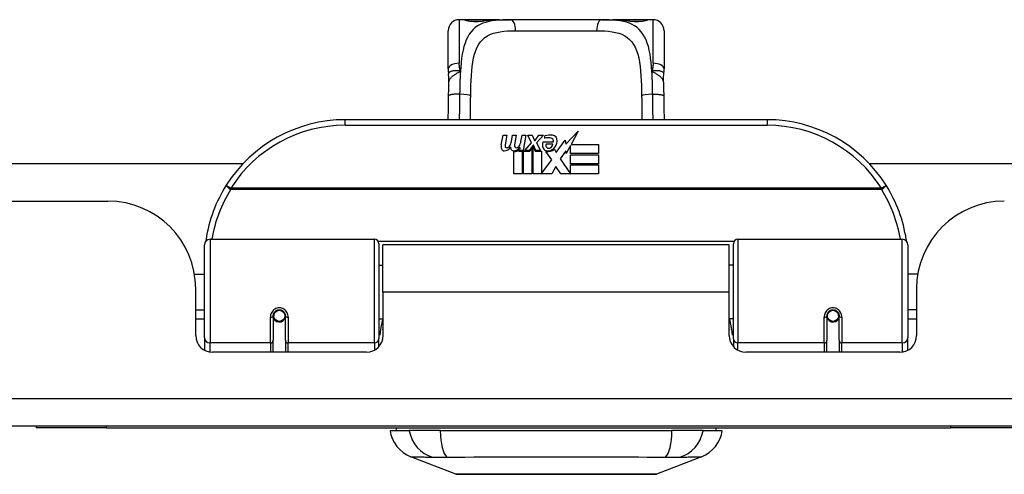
# Model space of a CAD drawing. Header units: inches. Extents: x 17 to 570, y 51 to 268.
# Tile 10 of 216: x 79.42 to 82.92, y 50.78 to 52.39. Entities that reach past the tile are written whole.
import ezdxf

# ---------------------------------------------------------------- set-up
doc = ezdxf.new("R2010")
doc.units = ezdxf.units.IN
doc.header["$MEASUREMENT"] = 0
doc.layers.add('Visible Edges(ANSI)', color=7, linetype='Continuous', lineweight=25)
doc.layers.add('Visible Tangent Edges(ANSI)', color=7, linetype='Continuous', lineweight=25)

msp = doc.modelspace()

# ---------------------------------------------------------------- linework, layer by layer
at = {"layer": 'Visible Edges(ANSI)'}
for p, q in [((80.9972, 52.3914), (80.9775, 52.3914)), ((81.1211, 52.3914), (80.9972, 52.3914)), ((81.1211, 52.3914), (81.1594, 52.3914)), ((81.4846, 52.3914), (81.1594, 52.3914)), ((81.4846, 52.3914), (81.523, 52.3914)), ((81.6468, 52.3914), (81.523, 52.3914)), ((81.6665, 52.3914), (81.6468, 52.3914)), ((80.9382, 52.2166), (80.9382, 52.352)), ((81.7059, 52.352), (81.7059, 52.2166)), ((82.072, 52.036), (80.572, 52.036)), ((81.1267, 51.9471), (81.1333, 51.9814)), ((81.1333, 51.9814), (81.1465, 51.9814)), ((81.1465, 51.9814), (81.1405, 51.9469)), ((81.163, 51.9589), (81.1669, 51.9814)), ((81.1669, 51.9814), (81.1801, 51.9814)), ((81.1801, 51.9814), (81.174, 51.9469)), ((81.1969, 51.9589), (81.2008, 51.9814)), ((81.2008, 51.9814), (81.214, 51.9814)), ((81.214, 51.9814), (81.2044, 51.9268)), ((81.2209, 51.9814), (81.2371, 51.9814)), ((81.2344, 51.9533), (81.2209, 51.9814)), ((81.2371, 51.9814), (81.2446, 51.9619)), ((81.247, 51.9619), (81.2605, 51.9814)), ((81.2767, 51.9814), (81.2521, 51.9535)), ((81.2605, 51.9814), (81.2767, 51.9814)), ((81.2821, 51.9697), (81.2821, 51.9787)), ((81.356, 51.9496), (81.3999, 51.9958)), ((81.3999, 51.9958), (81.3751, 51.9481)), ((81.2101, 51.9268), (81.2344, 51.9533)), ((81.2398, 51.9452), (81.2265, 51.9268)), ((81.2419, 51.9452), (81.2398, 51.9452)), ((81.2398, 51.9416), (81.2473, 51.9239)), ((81.2398, 51.8431), (81.2398, 51.9416)), ((81.2497, 51.9268), (81.2419, 51.9452)), ((81.2446, 51.9619), (81.247, 51.9619)), ((81.2521, 51.9535), (81.2659, 51.9268)), ((81.2755, 51.9577), (81.3121, 51.9577)), ((81.3106, 51.9487), (81.2866, 51.9487)), ((81.3226, 51.9197), (81.354, 51.9638)), ((81.354, 51.9638), (81.356, 51.9496)), ((81.3733, 51.9448), (81.358, 51.9154)), ((81.3733, 51.916), (81.3733, 51.9448)), ((81.3751, 51.9481), (81.472, 51.9481)), ((81.472, 51.9481), (81.472, 51.916)), ((81.172, 51.8431), (81.172, 51.9226)), ((81.19, 51.9301), (81.1894, 51.9239)), ((81.1894, 51.9239), (81.2017, 51.9239)), ((81.1939, 51.9364), (81.191, 51.9364)), ((81.193, 51.9268), (81.1939, 51.9364)), ((81.2044, 51.9268), (81.193, 51.9268)), ((81.2017, 51.9239), (81.2017, 51.8431)), ((81.2059, 51.9239), (81.2281, 51.9239)), ((81.2059, 51.8431), (81.2059, 51.9239)), ((81.2265, 51.9268), (81.2101, 51.9268)), ((81.2281, 51.9239), (81.2356, 51.9343)), ((81.2356, 51.9343), (81.2356, 51.8431)), ((81.2473, 51.9239), (81.2698, 51.9239)), ((81.2659, 51.9268), (81.2497, 51.9268)), ((81.2698, 51.9239), (81.2698, 51.8443)), ((81.3064, 51.8933), (81.2857, 51.9232)), ((81.3157, 51.9313), (81.3226, 51.9197)), ((81.3561, 51.9255), (81.3364, 51.8974)), ((81.358, 51.9154), (81.3561, 51.9255)), ((81.472, 51.916), (81.3733, 51.916)), ((81.3733, 51.9115), (81.472, 51.9115)), ((81.3733, 51.8794), (81.3733, 51.9115)), ((81.472, 51.9115), (81.472, 51.8794)), ((78.6889, 51.8805), (80.2097, 51.8805)), ((81.2698, 51.8443), (81.3064, 51.8933)), ((81.3206, 51.8692), (81.3067, 51.8431)), ((81.3382, 51.8431), (81.3206, 51.8692)), ((81.3364, 51.8974), (81.3733, 51.8437)), ((81.472, 51.8794), (81.3733, 51.8794)), ((81.3733, 51.8752), (81.472, 51.8752)), ((81.3733, 51.8437), (81.3733, 51.8752)), ((81.472, 51.8752), (81.472, 51.8431)), ((82.4344, 51.8805), (97.3107, 51.8805)), ((81.2017, 51.8431), (81.172, 51.8431)), ((81.2356, 51.8431), (81.2059, 51.8431)), ((81.3067, 51.8431), (81.2398, 51.8431)), ((81.472, 51.8431), (81.3382, 51.8431)), ((77.171, 51.7465), (79.729, 51.7465)), ((80.072, 51.2614), (80.072, 51.5913)), ((80.0917, 51.611), (80.6764, 51.611)), ((80.6921, 51.5953), (80.6921, 51.2576)), ((80.7065, 51.4235), (80.7065, 51.5915)), ((81.9375, 51.5915), (80.7065, 51.5915)), ((81.9375, 51.4235), (81.9375, 51.5915)), ((81.952, 51.2576), (81.952, 51.5953)), ((81.9677, 51.611), (82.5523, 51.611)), ((82.572, 51.5913), (82.572, 51.2614)), ((80.6921, 51.519), (80.7065, 51.519)), ((81.952, 51.519), (81.9375, 51.519)), ((80.0367, 51.4865), (80.072, 51.4865)), ((82.6074, 51.4865), (82.572, 51.4865)), ((80.041, 51.2686), (80.041, 51.4345)), ((80.7065, 51.4235), (80.7065, 51.2686)), ((81.9375, 51.2686), (81.9375, 51.4235)), ((82.603, 51.4345), (82.603, 51.2686)), ((80.041, 51.3605), (80.072, 51.3605)), ((80.3168, 51.3441), (80.3187, 51.3437)), ((82.3273, 51.3441), (82.3254, 51.3437)), ((82.603, 51.3605), (82.572, 51.3605)), ((80.072, 51.327), (80.041, 51.327)), ((80.3161, 51.3388), (80.3161, 51.2519)), ((80.3182, 51.3365), (80.3163, 51.3365)), ((80.3181, 51.3439), (80.3181, 51.3388)), ((80.3221, 51.327), (80.3196, 51.327)), ((80.3559, 51.327), (80.3535, 51.327)), ((80.3572, 51.3358), (80.3594, 51.3353)), ((80.3594, 51.2519), (80.3594, 51.3388)), ((80.6921, 51.328), (80.7065, 51.328)), ((81.952, 51.328), (81.9375, 51.328)), ((82.2846, 51.3388), (82.2846, 51.2519)), ((82.2868, 51.3358), (82.2846, 51.3353)), ((82.2906, 51.327), (82.2882, 51.327)), ((82.3244, 51.327), (82.322, 51.327)), ((82.3258, 51.3365), (82.3278, 51.3365)), ((82.326, 51.3388), (82.326, 51.3439)), ((82.3279, 51.2519), (82.3279, 51.3388)), ((82.603, 51.327), (82.572, 51.327)), ((80.072, 51.2614), (80.072, 51.2166)), ((80.3161, 51.2095), (80.3161, 51.2519)), ((80.3594, 51.2519), (80.3594, 51.2095)), ((80.6921, 51.2299), (80.6921, 51.2576)), ((81.952, 51.2576), (81.952, 51.2299)), ((82.2846, 51.2095), (82.2846, 51.2519)), ((82.3279, 51.2519), (82.3279, 51.2095)), ((82.572, 51.2166), (82.572, 51.2614)), ((80.6475, 51.2095), (80.1001, 51.2095)), ((82.544, 51.2095), (81.9966, 51.2095)), ((136.776, 50.9465), (77.171, 50.9465)), ((79.4735, 50.9465), (79.4735, 50.9405)), ((79.7235, 50.9405), (79.4735, 50.9405)), ((79.7235, 50.9405), (82.7235, 50.9405)), ((80.7315, 50.9308), (80.7995, 50.9308)), ((80.9103, 50.9308), (80.7995, 50.9308)), ((80.9103, 50.9308), (81.7338, 50.9308)), ((81.8445, 50.9308), (81.7338, 50.9308)), ((81.8445, 50.9308), (81.9126, 50.9308)), ((82.9735, 50.9405), (82.7235, 50.9405)), ((80.9652, 50.7762), (80.8055, 50.8383)), ((81.8386, 50.8383), (81.6789, 50.7762))]:
    msp.add_line(p, q, dxfattribs=at)
at = {"layer": 'Visible Edges(ANSI)', "flags": 128}
for points in [[(81.0052, 52.3889), (81.0058, 52.3887), (81.0075, 52.3883), (81.0127, 52.3874), (81.0199, 52.3865), (81.0283, 52.3859), (81.0373, 52.3857), (81.0462, 52.3859), (81.0545, 52.3866), (81.0614, 52.3875)], [(81.0614, 52.3875), (81.0756, 52.3894), (81.0904, 52.3906), (81.1055, 52.3912), (81.1211, 52.3914)], [(81.523, 52.3914), (81.5385, 52.3912), (81.5537, 52.3906), (81.5684, 52.3894), (81.5827, 52.3875)], [(81.5827, 52.3875), (81.5896, 52.3866), (81.5979, 52.3859), (81.6068, 52.3857), (81.6159, 52.3859), (81.6242, 52.3865), (81.6314, 52.3874), (81.6366, 52.3883), (81.6383, 52.3887), (81.6389, 52.3889)], [(80.9382, 52.2166), (80.9382, 52.2159), (80.9382, 52.2152), (80.9382, 52.2145), (80.9382, 52.2138), (80.9382, 52.2131), (80.9383, 52.2124), (80.9383, 52.2117), (80.9383, 52.211), (80.9383, 52.2102), (80.9384, 52.2095), (80.9384, 52.2088), (80.9385, 52.2081), (80.9385, 52.2074), (80.9386, 52.2067), (80.9387, 52.2059), (80.9387, 52.2052), (80.9388, 52.2045), (80.9389, 52.2038), (80.939, 52.203), (80.939, 52.2023), (80.9391, 52.2016), (80.9392, 52.2009), (80.9393, 52.2002), (80.9394, 52.1994)], [(80.941, 52.1691), (80.9409, 52.1843), (80.9394, 52.1994)], [(81.7031, 52.1691), (81.7031, 52.1843), (81.7046, 52.1994)], [(81.7046, 52.1994), (81.7047, 52.2002), (81.7048, 52.2009), (81.7049, 52.2016), (81.705, 52.2023), (81.7051, 52.203), (81.7052, 52.2038), (81.7053, 52.2045), (81.7053, 52.2052), (81.7054, 52.2059), (81.7055, 52.2067), (81.7055, 52.2074), (81.7056, 52.2081), (81.7056, 52.2088), (81.7057, 52.2095), (81.7057, 52.2102), (81.7058, 52.211), (81.7058, 52.2117), (81.7058, 52.2124), (81.7058, 52.2131), (81.7059, 52.2138), (81.7059, 52.2145), (81.7059, 52.2152), (81.7059, 52.2159), (81.7059, 52.2166)], [(80.9396, 52.121), (80.9401, 52.1453), (80.941, 52.1691)], [(81.7031, 52.1691), (81.7039, 52.1453), (81.7044, 52.121)], [(80.9384, 52.036), (80.9389, 52.0782), (80.9396, 52.121)], [(81.7044, 52.121), (81.7051, 52.0782), (81.7057, 52.036)], [(80.0775, 51.61), (80.0775, 51.6097), (80.0775, 51.6095), (80.0774, 51.6092), (80.0774, 51.609), (80.0774, 51.6087), (80.0773, 51.6085), (80.0773, 51.6082), (80.0772, 51.608), (80.0772, 51.6078), (80.0772, 51.6075), (80.0771, 51.6073), (80.0771, 51.607), (80.0771, 51.6068), (80.077, 51.6065), (80.077, 51.6063), (80.077, 51.606), (80.0769, 51.6058), (80.0769, 51.6055), (80.0769, 51.6053), (80.0768, 51.605), (80.0768, 51.6048), (80.0767, 51.6045), (80.0767, 51.6043), (80.0767, 51.604)], [(82.5674, 51.604), (82.5673, 51.6043), (82.5673, 51.6045), (82.5673, 51.6048), (82.5672, 51.605), (82.5672, 51.6053), (82.5672, 51.6055), (82.5671, 51.6058), (82.5671, 51.606), (82.5671, 51.6063), (82.567, 51.6065), (82.567, 51.6068), (82.567, 51.607), (82.5669, 51.6073), (82.5669, 51.6075), (82.5669, 51.6078), (82.5668, 51.608), (82.5668, 51.6082), (82.5667, 51.6085), (82.5667, 51.6087), (82.5667, 51.609), (82.5666, 51.6092), (82.5666, 51.6095), (82.5666, 51.6097), (82.5665, 51.61)], [(80.3161, 51.3388), (80.3163, 51.3415), (80.3168, 51.3441), (80.3176, 51.3467), (80.3188, 51.3492), (80.3203, 51.3515), (80.3221, 51.3537), (80.3242, 51.3557), (80.3266, 51.3574), (80.3292, 51.3587), (80.332, 51.3597), (80.3349, 51.3603), (80.3378, 51.3605), (80.3408, 51.3603), (80.3437, 51.3597), (80.3464, 51.3587), (80.349, 51.3573), (80.3514, 51.3557), (80.3535, 51.3537), (80.3553, 51.3515), (80.3568, 51.3492), (80.3579, 51.3467), (80.3588, 51.3441), (80.3593, 51.3415), (80.3594, 51.3388)], [(82.2846, 51.3388), (82.2848, 51.3415), (82.2853, 51.3441), (82.2861, 51.3467), (82.2873, 51.3492), (82.2887, 51.3515), (82.2905, 51.3537), (82.2926, 51.3557), (82.295, 51.3573), (82.2976, 51.3587), (82.3004, 51.3597), (82.3033, 51.3603), (82.3063, 51.3605), (82.3092, 51.3603), (82.3121, 51.3597), (82.3149, 51.3587), (82.3175, 51.3574), (82.3199, 51.3557), (82.322, 51.3537), (82.3238, 51.3515), (82.3253, 51.3492), (82.3265, 51.3467), (82.3273, 51.3441), (82.3278, 51.3415), (82.3279, 51.3388)], [(80.706, 51.2905), (80.706, 51.2906), (80.7061, 51.2906), (80.7061, 51.2907), (80.7061, 51.2907), (80.7061, 51.2908), (80.7062, 51.2908), (80.7062, 51.2909), (80.7062, 51.291), (80.7062, 51.291), (80.7062, 51.2911), (80.7063, 51.2911), (80.7063, 51.2912), (80.7063, 51.2912), (80.7063, 51.2913), (80.7063, 51.2913), (80.7064, 51.2914), (80.7064, 51.2914), (80.7064, 51.2915), (80.7064, 51.2915), (80.7065, 51.2916), (80.7065, 51.2917), (80.7065, 51.2917), (80.7065, 51.2918), (80.7065, 51.2918)], [(81.9375, 51.2918), (81.9375, 51.2918), (81.9376, 51.2917), (81.9376, 51.2917), (81.9376, 51.2916), (81.9376, 51.2915), (81.9377, 51.2915), (81.9377, 51.2914), (81.9377, 51.2914), (81.9377, 51.2913), (81.9377, 51.2913), (81.9378, 51.2912), (81.9378, 51.2912), (81.9378, 51.2911), (81.9378, 51.2911), (81.9378, 51.291), (81.9379, 51.291), (81.9379, 51.2909), (81.9379, 51.2908), (81.9379, 51.2908), (81.938, 51.2907), (81.938, 51.2907), (81.938, 51.2906), (81.938, 51.2906), (81.938, 51.2905)], [(80.9669, 50.7759), (80.9673, 50.7759), (80.9686, 50.7759), (80.9708, 50.7759), (80.9737, 50.7759), (80.9775, 50.7759), (80.9822, 50.7759), (80.9876, 50.7758), (80.9939, 50.7758), (81.001, 50.7758), (81.0089, 50.7758), (81.0175, 50.7758), (81.0267, 50.7757), (81.0367, 50.7757), (81.0474, 50.7757), (81.0588, 50.7757), (81.0707, 50.7757), (81.0833, 50.7757), (81.0965, 50.7757), (81.1102, 50.7757), (81.1244, 50.7757), (81.1391, 50.7758), (81.1542, 50.7758), (81.1698, 50.7758), (81.1858, 50.7758), (81.2021, 50.7758), (81.2188, 50.7759), (81.2356, 50.7759), (81.2527, 50.7759), (81.2698, 50.7759), (81.287, 50.7759), (81.3044, 50.7759), (81.3219, 50.7759), (81.3394, 50.7759), (81.3569, 50.7759), (81.3743, 50.7759), (81.3915, 50.7759), (81.4084, 50.7759), (81.4252, 50.7759), (81.4418, 50.7758), (81.4581, 50.7758), (81.4741, 50.7758), (81.4897, 50.7758), (81.505, 50.7758), (81.5197, 50.7757), (81.5339, 50.7757), (81.5476, 50.7757), (81.5608, 50.7757), (81.5734, 50.7757), (81.5853, 50.7757), (81.5967, 50.7757), (81.6074, 50.7757), (81.6174, 50.7757), (81.6266, 50.7758), (81.6352, 50.7758), (81.643, 50.7758), (81.6501, 50.7758), (81.6564, 50.7758), (81.6619, 50.7759), (81.6665, 50.7759), (81.6703, 50.7759), (81.6733, 50.7759), (81.6754, 50.7759), (81.6767, 50.7759), (81.6771, 50.7759)]]:
    msp.add_lwpolyline(points, dxfattribs=at)
at = {"layer": 'Visible Edges(ANSI)'}
for centre in [(80.3378, 51.3388), (82.3063, 51.3388)]:
    msp.add_circle(centre, 0.0197, dxfattribs=at)
for centre, radius, start, end in [((80.9775, 52.352), 0.0394, 90, 180), ((80.9972, 52.3717), 0.0197, 56.88, 90), ((81.6468, 52.3717), 0.0197, 90, 123.12), ((81.6665, 52.352), 0.0394, 0, 90), ((80.572, 51.536), 0.5, 90, 147.7623), ((82.072, 51.536), 0.5, 32.2377, 90), ((81.3002, 51.9207), 0.0607, 81.5605, 107.3343), ((81.3062, 51.9613), 0.0197, 356.5646, 81.5605), ((81.1549, 51.9416), 0.0288, 169, 198.4748), ((81.1377, 51.9499), 0.0246, 269.6788, 333.9508), ((81.1526, 51.9448), 0.0123, 169.9922, 203.5487), ((81.1468, 51.9422), 0.006, 203.5487, 276.1027), ((81.1461, 51.9488), 0.0126, 276.1027, 327.6083), ((81.1171, 51.9663), 0.0465, 328.5584, 350.8257), ((81.1885, 51.9409), 0.0288, 183.6169, 196.9928), ((81.1862, 51.9448), 0.0123, 170, 203.5571), ((81.1804, 51.9422), 0.006, 203.5571, 276.03), ((81.1797, 51.9488), 0.0126, 276.03, 327.5992), ((81.1511, 51.967), 0.0465, 327.5992, 350), ((81.3013, 51.9463), 0.0282, 156.1555, 203.8445), ((81.2939, 51.9414), 0.0307, 64.6784, 112.5609), ((81.295, 51.9441), 0.00955, 151.4547, 231.1652), ((81.294, 51.9507), 0.0168, 289.3797, 352.9975), ((81.3029, 51.9604), 0.0096, 343.5261, 64.6784), ((81.2862, 51.9625), 0.0398, 314.1684, 356.5646), ((81.1376, 51.9358), 0.0105, 198.4748, 269.6788), ((81.1706, 51.9355), 0.0101, 196.9928, 269.4776), ((81.1708, 51.9493), 0.024, 269.4776, 327.4114), ((81.1725, 51.9466), 0.024, 268.7952, 316.5849), ((81.2894, 51.941), 0.0152, 203.8445, 265.0802), ((81.2931, 51.9554), 0.033, 257.079, 313.1785), ((81.2931, 51.9554), 0.0299, 260.4085, 314.1684), ((81.2959, 51.9452), 0.0109, 231.1652, 289.3797), ((80.572, 51.536), 0.5, 147.7623, 171.4919), ((82.072, 51.536), 0.5, 8.5081, 32.2377), ((79.729, 51.4345), 0.312, 0, 90), ((82.915, 51.4345), 0.312, 90, 180), ((80.0917, 51.5913), 0.0197, 90, 180), ((80.6764, 51.5953), 0.0157, 0, 90), ((81.9677, 51.5953), 0.0157, 90, 180), ((82.5523, 51.5913), 0.0197, 0, 90), ((80.3378, 51.3388), 0.0217, 180, 350.853), ((82.3063, 51.3388), 0.0217, 189.147, 0), ((80.1001, 51.2686), 0.0591, 180, 270), ((80.6475, 51.2686), 0.0591, 270, 0), ((81.9966, 51.2686), 0.0591, 180, 270), ((82.544, 51.2686), 0.0591, 270, 0), ((80.8483, 50.9484), 0.1181, 188.6009, 248.7495), ((80.7905, 50.9229), 0.0394, 153.4102, 168.463), ((81.7958, 50.9484), 0.1181, 291.2505, 351.3991), ((81.8535, 50.9229), 0.0394, 11.537, 26.5898), ((80.9669, 50.7808), 0.00492, 248.7495, 269.7912), ((81.6771, 50.7808), 0.00492, 270.2088, 291.2505)]:
    msp.add_arc(centre, radius, start, end, dxfattribs=at)
at = {"layer": 'Visible Tangent Edges(ANSI)'}
for p, q in [((80.9775, 52.3914), (80.9775, 52.2367)), ((80.9972, 52.3908), (80.9972, 52.3914)), ((81.6468, 52.3914), (81.6468, 52.3908)), ((81.6665, 52.2367), (81.6665, 52.3914)), ((81.178, 52.352), (81.4661, 52.352)), ((80.572, 52.0163), (80.572, 52.036)), ((80.572, 52.0163), (82.072, 52.0163)), ((82.072, 52.036), (82.072, 52.0163)), ((80.1658, 51.7922), (80.1491, 51.8027)), ((82.495, 51.8027), (82.4783, 51.7922)), ((82.4783, 51.7922), (80.1658, 51.7922)), ((80.1658, 51.7885), (80.1658, 51.7922)), ((80.1658, 51.7885), (82.4783, 51.7885)), ((82.4783, 51.7922), (82.4783, 51.7885)), ((80.0917, 51.611), (80.0917, 51.2424)), ((80.6764, 51.2424), (80.6764, 51.611)), ((81.9542, 51.6033), (80.6899, 51.6033)), ((81.9677, 51.611), (81.9677, 51.2424)), ((82.5523, 51.2424), (82.5523, 51.611)), ((81.9375, 51.4235), (80.7065, 51.4235)), ((80.3063, 51.2424), (80.3063, 51.3342)), ((80.3693, 51.3342), (80.3693, 51.2424)), ((82.2748, 51.2424), (82.2748, 51.3342)), ((82.3378, 51.3342), (82.3378, 51.2424)), ((80.0917, 51.2101), (80.0917, 51.2424)), ((80.3063, 51.2424), (80.0917, 51.2424)), ((80.3063, 51.2424), (80.3063, 51.2095)), ((80.6764, 51.2424), (80.3693, 51.2424)), ((80.3693, 51.2095), (80.3693, 51.2424)), ((80.6764, 51.2424), (80.6764, 51.2171)), ((81.9677, 51.2171), (81.9677, 51.2424)), ((82.2748, 51.2424), (81.9677, 51.2424)), ((82.2748, 51.2424), (82.2748, 51.2095)), ((82.5523, 51.2424), (82.3378, 51.2424)), ((82.3378, 51.2095), (82.3378, 51.2424)), ((82.5523, 51.2424), (82.5523, 51.2101)), ((77.171, 51.0455), (136.776, 51.0455)), ((79.7235, 50.9405), (79.7235, 50.9465)), ((82.7235, 50.9465), (82.7235, 50.9405))]:
    msp.add_line(p, q, dxfattribs=at)
at = {"layer": 'Visible Tangent Edges(ANSI)', "flags": 128}
for points in [[(81.1594, 52.3914), (81.1457, 52.3913), (81.1324, 52.3908), (81.1194, 52.3901), (81.1069, 52.3888), (81.0948, 52.3871), (81.0833, 52.3849), (81.0723, 52.382), (81.0618, 52.3785), (81.052, 52.3742), (81.0429, 52.3691), (81.0345, 52.3631), (81.0267, 52.3562), (81.0197, 52.3484), (81.0134, 52.3396), (81.0077, 52.33), (81.0026, 52.3195), (80.9982, 52.3081), (80.9943, 52.296), (80.9911, 52.2829), (80.9884, 52.2692), (80.9861, 52.2547), (80.9843, 52.2397), (80.9828, 52.224), (80.9817, 52.2079)], [(80.9972, 52.3908), (80.9974, 52.3905), (80.998, 52.3902), (80.9989, 52.3898), (81.0002, 52.3894), (81.0019, 52.3889), (81.0039, 52.3884), (81.0062, 52.388), (81.0087, 52.3875), (81.0116, 52.3871), (81.0147, 52.3866), (81.018, 52.3863), (81.0215, 52.3859), (81.0252, 52.3857), (81.0289, 52.3855), (81.0328, 52.3853), (81.0366, 52.3853), (81.0405, 52.3853), (81.0443, 52.3855), (81.0481, 52.3857), (81.0517, 52.3859), (81.0552, 52.3863), (81.0585, 52.3866), (81.0616, 52.3871), (81.0644, 52.3875)], [(81.0644, 52.3875), (81.0666, 52.3879), (81.0688, 52.3882), (81.071, 52.3885), (81.0732, 52.3888), (81.0754, 52.3891), (81.0777, 52.3893), (81.0799, 52.3896), (81.0822, 52.3898), (81.0845, 52.39), (81.0868, 52.3902), (81.0892, 52.3904), (81.0915, 52.3905), (81.0939, 52.3907), (81.0963, 52.3908), (81.0987, 52.3909), (81.1011, 52.391), (81.1036, 52.3911), (81.106, 52.3912), (81.1085, 52.3913), (81.111, 52.3913), (81.1135, 52.3913), (81.116, 52.3914), (81.1185, 52.3914), (81.1211, 52.3914)], [(81.6624, 52.2079), (81.6612, 52.224), (81.6598, 52.2396), (81.6579, 52.2547), (81.6557, 52.2691), (81.653, 52.2829), (81.6498, 52.2959), (81.646, 52.3081), (81.6415, 52.3195), (81.6364, 52.33), (81.6307, 52.3396), (81.6243, 52.3483), (81.6173, 52.3561), (81.6095, 52.3631), (81.6011, 52.3691), (81.592, 52.3742), (81.5822, 52.3785), (81.5718, 52.3821), (81.5609, 52.3849), (81.5493, 52.3872), (81.5373, 52.3889), (81.5247, 52.3901), (81.5118, 52.3908), (81.4984, 52.3913), (81.4846, 52.3914)], [(81.523, 52.3914), (81.5256, 52.3914), (81.5281, 52.3914), (81.5306, 52.3913), (81.5331, 52.3913), (81.5356, 52.3913), (81.538, 52.3912), (81.5405, 52.3911), (81.5429, 52.391), (81.5454, 52.3909), (81.5478, 52.3908), (81.5501, 52.3907), (81.5525, 52.3905), (81.5549, 52.3904), (81.5572, 52.3902), (81.5595, 52.39), (81.5619, 52.3898), (81.5641, 52.3896), (81.5664, 52.3893), (81.5687, 52.3891), (81.5709, 52.3888), (81.5731, 52.3885), (81.5753, 52.3882), (81.5775, 52.3879), (81.5796, 52.3875)], [(81.5796, 52.3875), (81.5825, 52.387), (81.5856, 52.3866), (81.5889, 52.3862), (81.5924, 52.3859), (81.5961, 52.3857), (81.5998, 52.3855), (81.6036, 52.3853), (81.6075, 52.3853), (81.6114, 52.3853), (81.6152, 52.3855), (81.619, 52.3857), (81.6226, 52.3859), (81.6261, 52.3863), (81.6294, 52.3866), (81.6325, 52.3871), (81.6354, 52.3875), (81.6379, 52.388), (81.6402, 52.3884), (81.6422, 52.3889), (81.6438, 52.3893), (81.6451, 52.3898), (81.6461, 52.3901), (81.6466, 52.3905), (81.6468, 52.3908)], [(81.0182, 52.1204), (81.0185, 52.139), (81.019, 52.1572), (81.0197, 52.1752), (81.0207, 52.1926), (81.0219, 52.2094), (81.0236, 52.2256), (81.0258, 52.241), (81.0286, 52.2555), (81.032, 52.2692), (81.0361, 52.2818), (81.0411, 52.2934), (81.0468, 52.3039), (81.0534, 52.3132), (81.0608, 52.3215), (81.069, 52.3286), (81.0782, 52.3345), (81.0883, 52.3394), (81.0992, 52.3433), (81.1108, 52.3464), (81.1231, 52.3487), (81.136, 52.3503), (81.1495, 52.3513), (81.1635, 52.3519), (81.178, 52.352)], [(81.4661, 52.352), (81.4806, 52.3519), (81.4946, 52.3513), (81.5082, 52.3503), (81.5211, 52.3487), (81.5334, 52.3464), (81.545, 52.3434), (81.5558, 52.3394), (81.5659, 52.3345), (81.575, 52.3285), (81.5833, 52.3214), (81.5908, 52.3131), (81.5973, 52.3037), (81.6031, 52.2932), (81.608, 52.2817), (81.6122, 52.269), (81.6156, 52.2553), (81.6183, 52.2407), (81.6205, 52.2252), (81.6222, 52.2091), (81.6235, 52.1923), (81.6245, 52.1749), (81.6251, 52.1571), (81.6256, 52.1389), (81.6259, 52.1204)], [(80.9817, 52.2079), (80.9813, 52.2091), (80.981, 52.2103), (80.9807, 52.2115), (80.9804, 52.2127), (80.9801, 52.2139), (80.9798, 52.2151), (80.9796, 52.2163), (80.9794, 52.2175), (80.9791, 52.2187), (80.9789, 52.2199), (80.9787, 52.2211), (80.9786, 52.2223), (80.9784, 52.2235), (80.9782, 52.2247), (80.9781, 52.2259), (80.978, 52.2271), (80.9779, 52.2283), (80.9778, 52.2295), (80.9777, 52.2307), (80.9777, 52.2319), (80.9776, 52.2331), (80.9776, 52.2343), (80.9776, 52.2355), (80.9775, 52.2367)], [(81.6665, 52.2367), (81.6665, 52.2355), (81.6665, 52.2343), (81.6665, 52.2331), (81.6664, 52.2319), (81.6663, 52.2307), (81.6663, 52.2295), (81.6662, 52.2283), (81.6661, 52.2271), (81.666, 52.2259), (81.6658, 52.2247), (81.6657, 52.2235), (81.6655, 52.2223), (81.6653, 52.2211), (81.6651, 52.2199), (81.6649, 52.2187), (81.6647, 52.2175), (81.6645, 52.2163), (81.6642, 52.2151), (81.664, 52.2139), (81.6637, 52.2127), (81.6634, 52.2115), (81.6631, 52.2103), (81.6627, 52.2091), (81.6624, 52.2079)], [(80.9817, 52.2079), (80.9787, 52.2086), (80.9757, 52.2092), (80.9728, 52.2097), (80.97, 52.2099), (80.9673, 52.2101), (80.9647, 52.2101), (80.9621, 52.21), (80.9596, 52.2098), (80.9573, 52.2095), (80.955, 52.2091), (80.9529, 52.2087), (80.9509, 52.2082), (80.949, 52.2077), (80.9473, 52.2071), (80.9457, 52.2064), (80.9443, 52.2057), (80.9431, 52.205), (80.942, 52.2043), (80.9411, 52.2035), (80.9404, 52.2027), (80.9399, 52.2019), (80.9396, 52.2011), (80.9394, 52.2002), (80.9394, 52.1994)], [(80.941, 52.1691), (80.9411, 52.1709), (80.9415, 52.1727), (80.942, 52.1745), (80.9426, 52.1763), (80.9434, 52.1781), (80.9444, 52.1798), (80.9456, 52.1816), (80.9468, 52.1833), (80.9483, 52.1851), (80.9498, 52.1867), (80.9515, 52.1884), (80.9533, 52.1901), (80.9553, 52.1917), (80.9573, 52.1933), (80.9595, 52.1948), (80.9617, 52.1964), (80.964, 52.1979), (80.9664, 52.1993), (80.9689, 52.2008), (80.9714, 52.2022), (80.9739, 52.2036), (80.9765, 52.2051), (80.9791, 52.2065), (80.9817, 52.2079)], [(80.9817, 52.2079), (80.9815, 52.2046), (80.9813, 52.2014), (80.9811, 52.1981), (80.981, 52.1949), (80.9808, 52.1916), (80.9806, 52.1882), (80.9805, 52.1849), (80.9804, 52.1816), (80.9802, 52.1782), (80.9801, 52.1748), (80.98, 52.1715), (80.9799, 52.1681), (80.9798, 52.1647), (80.9797, 52.1613), (80.9796, 52.1578), (80.9795, 52.1544), (80.9794, 52.151), (80.9793, 52.1475), (80.9793, 52.1441), (80.9792, 52.1406), (80.9792, 52.1371), (80.9791, 52.1337), (80.979, 52.1302), (80.979, 52.1267)], [(81.7046, 52.1994), (81.7047, 52.2002), (81.7045, 52.2011), (81.7042, 52.2019), (81.7036, 52.2027), (81.7029, 52.2035), (81.702, 52.2043), (81.701, 52.205), (81.6997, 52.2057), (81.6983, 52.2064), (81.6968, 52.2071), (81.695, 52.2077), (81.6932, 52.2082), (81.6912, 52.2087), (81.6891, 52.2091), (81.6868, 52.2095), (81.6844, 52.2098), (81.682, 52.21), (81.6794, 52.2101), (81.6768, 52.2101), (81.674, 52.2099), (81.6712, 52.2097), (81.6683, 52.2092), (81.6654, 52.2086), (81.6624, 52.2079)], [(81.6624, 52.2079), (81.665, 52.2065), (81.6676, 52.2051), (81.6702, 52.2036), (81.6727, 52.2022), (81.6752, 52.2008), (81.6777, 52.1993), (81.68, 52.1979), (81.6824, 52.1964), (81.6846, 52.1948), (81.6867, 52.1933), (81.6888, 52.1917), (81.6907, 52.1901), (81.6925, 52.1884), (81.6942, 52.1867), (81.6958, 52.1851), (81.6972, 52.1833), (81.6985, 52.1816), (81.6996, 52.1798), (81.7006, 52.1781), (81.7014, 52.1763), (81.7021, 52.1745), (81.7026, 52.1727), (81.7029, 52.1709), (81.7031, 52.1691)], [(81.6651, 52.1267), (81.665, 52.1302), (81.665, 52.1337), (81.6649, 52.1372), (81.6649, 52.1407), (81.6648, 52.1441), (81.6647, 52.1476), (81.6646, 52.151), (81.6646, 52.1545), (81.6645, 52.1579), (81.6644, 52.1613), (81.6643, 52.1647), (81.6642, 52.1681), (81.6641, 52.1715), (81.664, 52.1749), (81.6638, 52.1783), (81.6637, 52.1816), (81.6636, 52.1849), (81.6634, 52.1883), (81.6633, 52.1916), (81.6631, 52.1949), (81.6629, 52.1981), (81.6628, 52.2014), (81.6626, 52.2046), (81.6624, 52.2079)], [(80.979, 52.1267), (80.9767, 52.1268), (80.9744, 52.1268), (80.972, 52.1267), (80.9696, 52.1267), (80.9671, 52.1266), (80.9647, 52.1265), (80.9624, 52.1264), (80.96, 52.1262), (80.9577, 52.126), (80.9555, 52.1258), (80.9534, 52.1256), (80.9514, 52.1253), (80.9496, 52.125), (80.9478, 52.1247), (80.9462, 52.1244), (80.9448, 52.1241), (80.9436, 52.1237), (80.9425, 52.1233), (80.9416, 52.123), (80.9409, 52.1226), (80.9403, 52.1222), (80.9399, 52.1218), (80.9397, 52.1214), (80.9396, 52.121)], [(80.979, 52.1267), (80.9789, 52.1229), (80.9789, 52.1191), (80.9788, 52.1152), (80.9787, 52.1114), (80.9787, 52.1076), (80.9786, 52.1038), (80.9785, 52.0999), (80.9785, 52.0961), (80.9784, 52.0923), (80.9783, 52.0885), (80.9783, 52.0847), (80.9782, 52.0809), (80.9781, 52.0772), (80.9781, 52.0734), (80.978, 52.0696), (80.978, 52.0659), (80.9779, 52.0621), (80.9779, 52.0584), (80.9778, 52.0546), (80.9778, 52.0509), (80.9777, 52.0472), (80.9777, 52.0435), (80.9776, 52.0397), (80.9776, 52.036)], [(81.0171, 52.0361), (81.0171, 52.0395), (81.0171, 52.043), (81.0172, 52.0464), (81.0172, 52.0499), (81.0173, 52.0534), (81.0173, 52.0569), (81.0174, 52.0604), (81.0174, 52.0639), (81.0174, 52.0674), (81.0175, 52.0709), (81.0175, 52.0744), (81.0176, 52.0779), (81.0176, 52.0814), (81.0177, 52.085), (81.0177, 52.0885), (81.0178, 52.092), (81.0179, 52.0956), (81.0179, 52.0991), (81.018, 52.1027), (81.018, 52.1062), (81.0181, 52.1098), (81.0181, 52.1133), (81.0182, 52.1169), (81.0182, 52.1204)], [(81.6259, 52.1204), (81.6259, 52.1169), (81.626, 52.1133), (81.626, 52.1098), (81.6261, 52.1062), (81.6261, 52.1027), (81.6262, 52.0992), (81.6262, 52.0956), (81.6263, 52.0921), (81.6263, 52.0885), (81.6264, 52.085), (81.6264, 52.0815), (81.6265, 52.078), (81.6265, 52.0744), (81.6266, 52.0709), (81.6266, 52.0674), (81.6267, 52.0639), (81.6267, 52.0604), (81.6267, 52.0569), (81.6268, 52.0534), (81.6268, 52.0499), (81.6269, 52.0464), (81.6269, 52.0429), (81.6269, 52.0395), (81.627, 52.036)], [(81.6651, 52.1267), (81.6674, 52.1268), (81.6697, 52.1268), (81.6721, 52.1267), (81.6745, 52.1267), (81.6769, 52.1266), (81.6793, 52.1265), (81.6817, 52.1264), (81.6841, 52.1262), (81.6863, 52.126), (81.6885, 52.1258), (81.6906, 52.1256), (81.6926, 52.1253), (81.6945, 52.125), (81.6962, 52.1247), (81.6978, 52.1244), (81.6992, 52.1241), (81.7005, 52.1237), (81.7016, 52.1233), (81.7025, 52.123), (81.7032, 52.1226), (81.7037, 52.1222), (81.7041, 52.1218), (81.7044, 52.1214), (81.7044, 52.121)], [(81.6664, 52.036), (81.6664, 52.0397), (81.6664, 52.0434), (81.6663, 52.0472), (81.6663, 52.0509), (81.6662, 52.0546), (81.6662, 52.0584), (81.6661, 52.0621), (81.6661, 52.0659), (81.666, 52.0697), (81.666, 52.0734), (81.6659, 52.0772), (81.6658, 52.081), (81.6658, 52.0848), (81.6657, 52.0886), (81.6656, 52.0924), (81.6656, 52.0962), (81.6655, 52.1), (81.6654, 52.1038), (81.6654, 52.1076), (81.6653, 52.1114), (81.6653, 52.1153), (81.6652, 52.1191), (81.6651, 52.1229), (81.6651, 52.1267)], [(80.3693, 51.3342), (80.369, 51.3382), (80.3683, 51.3422), (80.3671, 51.3462), (80.3654, 51.35), (80.3633, 51.3536), (80.3607, 51.357), (80.3576, 51.36), (80.3542, 51.3625), (80.3504, 51.3646), (80.3463, 51.3661), (80.3421, 51.3671), (80.3378, 51.3674), (80.3335, 51.3671), (80.3293, 51.3661), (80.3253, 51.3646), (80.3215, 51.3626), (80.318, 51.36), (80.3149, 51.357), (80.3123, 51.3537), (80.3101, 51.35), (80.3084, 51.3462), (80.3072, 51.3422), (80.3065, 51.3382), (80.3063, 51.3342)], [(82.3378, 51.3342), (82.3375, 51.3382), (82.3368, 51.3422), (82.3356, 51.3462), (82.334, 51.35), (82.3318, 51.3537), (82.3291, 51.357), (82.3261, 51.36), (82.3226, 51.3626), (82.3188, 51.3646), (82.3148, 51.3662), (82.3105, 51.3671), (82.3062, 51.3674), (82.3019, 51.3671), (82.2977, 51.3661), (82.2937, 51.3646), (82.2899, 51.3625), (82.2865, 51.36), (82.2834, 51.357), (82.2808, 51.3536), (82.2786, 51.35), (82.2769, 51.3462), (82.2757, 51.3422), (82.275, 51.3382), (82.2748, 51.3342)], [(80.7058, 51.3281), (80.7051, 51.3257), (80.7045, 51.3233), (80.704, 51.3209), (80.7034, 51.3186), (80.7028, 51.3162), (80.7023, 51.3138), (80.7018, 51.3114), (80.7013, 51.309), (80.7008, 51.3065), (80.7003, 51.3041), (80.6998, 51.3017), (80.6994, 51.2993), (80.6989, 51.2968), (80.6985, 51.2944), (80.6981, 51.292), (80.6977, 51.2895), (80.6973, 51.2871), (80.6969, 51.2846), (80.6966, 51.2821), (80.6962, 51.2797), (80.6959, 51.2772), (80.6956, 51.2747), (80.6953, 51.2723), (80.695, 51.2698)], [(81.9491, 51.2698), (81.9488, 51.2723), (81.9485, 51.2747), (81.9482, 51.2772), (81.9478, 51.2797), (81.9475, 51.2821), (81.9471, 51.2846), (81.9468, 51.2871), (81.9464, 51.2895), (81.946, 51.292), (81.9456, 51.2944), (81.9452, 51.2968), (81.9447, 51.2993), (81.9443, 51.3017), (81.9438, 51.3041), (81.9433, 51.3065), (81.9428, 51.309), (81.9423, 51.3114), (81.9418, 51.3138), (81.9412, 51.3162), (81.9407, 51.3186), (81.9401, 51.3209), (81.9395, 51.3233), (81.9389, 51.3257), (81.9383, 51.3281)], [(80.8055, 50.8383), (80.8056, 50.8383), (80.806, 50.8383), (80.8067, 50.8383), (80.8076, 50.8383), (80.8089, 50.8382), (80.8104, 50.8382), (80.8121, 50.8381), (80.8141, 50.838), (80.8164, 50.8379), (80.8189, 50.8379), (80.8217, 50.8378), (80.8248, 50.8377), (80.8281, 50.8376), (80.8316, 50.8375), (80.8354, 50.8374), (80.8394, 50.8374), (80.8437, 50.8373), (80.8482, 50.8372), (80.8529, 50.8372), (80.8578, 50.8371), (80.8629, 50.837), (80.8683, 50.837), (80.8739, 50.837), (80.8821, 50.8368)], [(80.8821, 50.8368), (80.8835, 50.8368), (80.8849, 50.8369), (80.8864, 50.8369), (80.888, 50.8369), (80.8896, 50.8369), (80.8914, 50.8369), (80.8932, 50.837), (80.8951, 50.837), (80.897, 50.837), (80.899, 50.837), (80.9011, 50.837), (80.9032, 50.837), (80.9054, 50.837), (80.9077, 50.837), (80.91, 50.837), (80.9124, 50.837), (80.9149, 50.837), (80.9174, 50.8369), (80.9199, 50.8369), (80.9226, 50.8369), (80.9252, 50.8369), (80.9279, 50.8369), (80.9307, 50.8368), (80.9334, 50.8368)], [(80.9334, 50.8368), (80.967, 50.837), (80.998, 50.8371), (81.0294, 50.8372), (81.061, 50.8374), (81.093, 50.8375), (81.1252, 50.8377), (81.1576, 50.8379), (81.1902, 50.838), (81.223, 50.8382), (81.2558, 50.8383), (81.2888, 50.8383), (81.3218, 50.8383), (81.3549, 50.8383), (81.3879, 50.8383), (81.4208, 50.8382), (81.4535, 50.838), (81.4861, 50.8379), (81.5186, 50.8377), (81.5509, 50.8375), (81.5829, 50.8374), (81.6146, 50.8372), (81.646, 50.8371), (81.6771, 50.837), (81.7106, 50.8368)], [(81.7106, 50.8368), (81.7134, 50.8368), (81.7161, 50.8369), (81.7188, 50.8369), (81.7215, 50.8369), (81.7241, 50.8369), (81.7266, 50.8369), (81.7291, 50.837), (81.7316, 50.837), (81.734, 50.837), (81.7363, 50.837), (81.7386, 50.837), (81.7408, 50.837), (81.7429, 50.837), (81.745, 50.837), (81.747, 50.837), (81.749, 50.837), (81.7509, 50.837), (81.7527, 50.8369), (81.7544, 50.8369), (81.7561, 50.8369), (81.7577, 50.8369), (81.7592, 50.8369), (81.7606, 50.8368), (81.762, 50.8368)], [(81.762, 50.8368), (81.7702, 50.837), (81.7758, 50.837), (81.7811, 50.837), (81.7863, 50.8371), (81.7912, 50.8372), (81.7959, 50.8372), (81.8004, 50.8373), (81.8046, 50.8374), (81.8087, 50.8374), (81.8124, 50.8375), (81.816, 50.8376), (81.8193, 50.8377), (81.8223, 50.8378), (81.8251, 50.8379), (81.8277, 50.8379), (81.8299, 50.838), (81.832, 50.8381), (81.8337, 50.8382), (81.8352, 50.8382), (81.8364, 50.8383), (81.8374, 50.8383), (81.8381, 50.8383), (81.8385, 50.8383), (81.8386, 50.8383)], [(81.0474, 50.7759), (81.041, 50.7759), (81.0348, 50.7759), (81.0288, 50.7759), (81.0231, 50.7759), (81.0176, 50.776), (81.0124, 50.776), (81.0074, 50.776), (81.0027, 50.776), (80.9982, 50.7761), (80.994, 50.7761), (80.9901, 50.7761), (80.9864, 50.7761), (80.9831, 50.7761), (80.98, 50.7761), (80.9772, 50.7762), (80.9746, 50.7762), (80.9724, 50.7762), (80.9705, 50.7762), (80.9689, 50.7762), (80.9676, 50.7762), (80.9665, 50.7762), (80.9658, 50.7762), (80.9653, 50.7762), (80.9652, 50.7762)], [(81.0945, 50.7759), (81.0923, 50.7759), (81.0902, 50.7759), (81.0881, 50.7759), (81.086, 50.7759), (81.084, 50.7759), (81.0819, 50.7758), (81.0799, 50.7758), (81.0778, 50.7758), (81.0758, 50.7758), (81.0738, 50.7758), (81.0718, 50.7758), (81.0699, 50.7758), (81.0679, 50.7758), (81.066, 50.7758), (81.0641, 50.7758), (81.0621, 50.7758), (81.0602, 50.7758), (81.0584, 50.7758), (81.0565, 50.7759), (81.0547, 50.7759), (81.0528, 50.7759), (81.051, 50.7759), (81.0492, 50.7759), (81.0474, 50.7759)], [(81.5496, 50.7759), (81.5335, 50.7759), (81.5166, 50.7759), (81.499, 50.776), (81.4809, 50.776), (81.4622, 50.7761), (81.443, 50.7761), (81.4234, 50.7761), (81.4036, 50.7762), (81.3834, 50.7762), (81.3631, 50.7762), (81.3425, 50.7762), (81.3219, 50.7762), (81.3013, 50.7762), (81.2808, 50.7762), (81.2605, 50.7762), (81.2404, 50.7762), (81.2205, 50.7761), (81.2008, 50.7761), (81.1816, 50.7761), (81.163, 50.776), (81.1449, 50.776), (81.1274, 50.7759), (81.1106, 50.7759), (81.0945, 50.7759)], [(81.5966, 50.7759), (81.5949, 50.7759), (81.5931, 50.7759), (81.5912, 50.7759), (81.5894, 50.7759), (81.5876, 50.7759), (81.5857, 50.7758), (81.5838, 50.7758), (81.5819, 50.7758), (81.58, 50.7758), (81.5781, 50.7758), (81.5762, 50.7758), (81.5742, 50.7758), (81.5722, 50.7758), (81.5702, 50.7758), (81.5682, 50.7758), (81.5662, 50.7758), (81.5642, 50.7758), (81.5622, 50.7758), (81.5601, 50.7759), (81.558, 50.7759), (81.5559, 50.7759), (81.5538, 50.7759), (81.5517, 50.7759), (81.5496, 50.7759)], [(81.6789, 50.7762), (81.6788, 50.7762), (81.6783, 50.7762), (81.6776, 50.7762), (81.6765, 50.7762), (81.6752, 50.7762), (81.6735, 50.7762), (81.6716, 50.7762), (81.6693, 50.7762), (81.6668, 50.7762), (81.664, 50.7761), (81.6609, 50.7761), (81.6576, 50.7761), (81.6539, 50.7761), (81.65, 50.7761), (81.6458, 50.7761), (81.6414, 50.776), (81.6367, 50.776), (81.6317, 50.776), (81.6264, 50.776), (81.621, 50.7759), (81.6152, 50.7759), (81.6093, 50.7759), (81.6031, 50.7759), (81.5966, 50.7759)]]:
    msp.add_lwpolyline(points, dxfattribs=at)
at = {"layer": 'Visible Tangent Edges(ANSI)'}
for centre, start, end in [((80.572, 51.536), 90, 147.7623), ((82.072, 51.536), 32.2377, 90), ((80.572, 51.5323), 147.7623, 170.5651), ((82.072, 51.5323), 9.4349, 32.2377)]:
    msp.add_arc(centre, 0.4803, start, end, dxfattribs=at)
for centre, major_axis, ratio, start_param, end_param in [((80.9972, 52.3711), (0.0197, 0), 0.998051, 1.091081, 1.570796), ((81.0644, 52.3681), (-0.0031, 0.0194), 0.702907, 6.061108, 6.283185), ((81.1594, 52.352), (0, 0.0394), 0.472046, 4.712389, 6.283185), ((81.4846, 52.352), (0, 0.0394), 0.472046, 0, 1.570796), ((81.5796, 52.3681), (0.0031, 0.0194), 0.702907, 0, 0.222077), ((81.6468, 52.3711), (0.0197, 0), 0.998051, 1.570796, 2.050029), ((80.9775, 52.2166), (-0.0394, 0), 0.508749, 4.712389, 6.283185), ((81.6665, 52.2166), (0.0394, 0), 0.508749, 0, 1.570796), ((80.979, 52.1204), (0.0394, -0.0006), 0.159697, 0.093172, 1.573179), ((81.6651, 52.1204), (-0.0394, -0.0006), 0.159697, 4.710006, 6.190013), ((80.1658, 51.7922), (-0.0167, 0.0105), 0.161367, 0, 1.672214), ((82.4783, 51.7922), (0.0167, 0.0105), 0.161367, 4.610972, 6.283185), ((80.097, 51.6071), (-0.0195, 0.0029), 0.187781, 0, 0.58509), ((82.5471, 51.6071), (0.0195, 0.0029), 0.187781, 5.698095, 6.283185), ((80.3063, 51.3388), (0.00984, 0), 0.476565, 4.712389, 6.283185), ((80.3693, 51.3388), (-0.00984, 0), 0.476565, 0, 1.570796), ((82.2748, 51.3388), (0.00984, 0), 0.476565, 4.712389, 6.283185), ((82.3378, 51.3388), (-0.00984, 0), 0.476565, 0, 1.570796), ((80.0917, 51.2614), (-0.0197, 0), 0.965926, 0, 1.570796), ((80.3063, 51.2519), (0.00984, 0), 0.965926, 4.712389, 6.283185), ((80.3693, 51.2519), (-0.00984, 0), 0.965926, 0, 1.570796), ((80.6764, 51.2576), (0.0157, 0), 0.965926, 4.712389, 6.283185), ((81.9677, 51.2576), (-0.0157, 0), 0.965926, 0, 1.570796), ((82.2748, 51.2519), (0.00984, 0), 0.965926, 4.712389, 6.283185), ((82.3378, 51.2519), (-0.00984, 0), 0.965926, 0, 1.570796), ((82.5523, 51.2614), (0.0197, 0), 0.965926, 4.712389, 6.283185), ((80.9098, 50.9507), (0.0158, -0.117), 0.948273, 4.754759, 5.892029), ((80.9477, 50.9507), (-0.0053, -0.118), 0.314585, 4.896593, 6.033863), ((81.6963, 50.9507), (0.0053, -0.118), 0.314585, 0.249322, 1.386592), ((81.7343, 50.9507), (-0.0158, -0.117), 0.948273, 0.391156, 1.528426)]:
    msp.add_ellipse(centre, major_axis=major_axis, ratio=ratio, start_param=start_param, end_param=end_param, dxfattribs=at)

doc.saveas('drawing.dxf')
